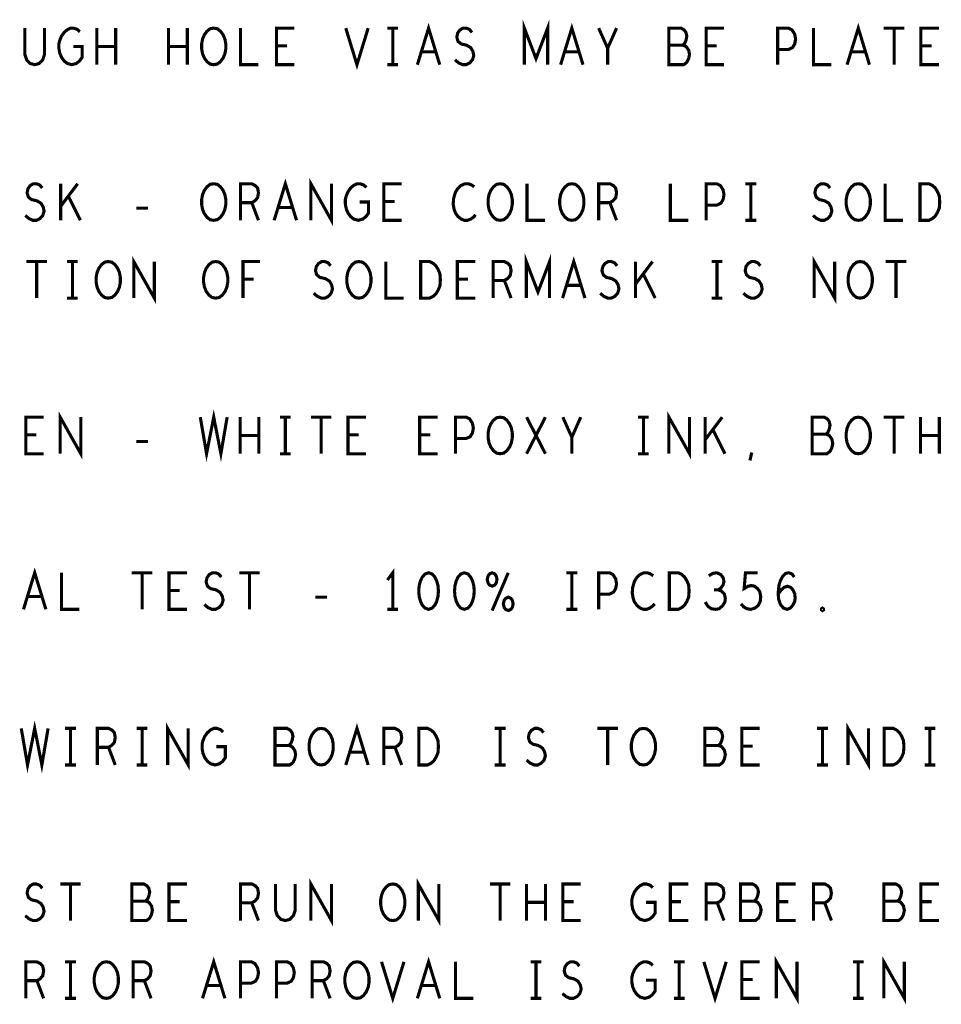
# Model space of a CAD drawing. Extents: x -16.7 to 17.3, y -13.5 to 8.5.
# Tile 8 of 37: x -14.4 to -12, y 0.2 to 2.8. Entities that reach past the tile are written whole.
import ezdxf

# ---------------------------------------------------------------- set-up
doc = ezdxf.new("R2010")
doc.units = 0
doc.layers.add('FAB_ART', color=2, linetype='CONTINUOUS')

msp = doc.modelspace()

# ---------------------------------------------------------------- linework, layer by layer
at = {"layer": 'FAB_ART', "const_width": 0.008}
for points in [[(-13.35325, 2.653), (-13.3245, 2.747), (-13.29575, 2.653)], [(-13.0784, 2.653), (-13.0784, 2.747), (-13.0485, 2.66867), (-13.0186, 2.747), (-13.0186, 2.653)], [(-12.98525, 2.653), (-12.9565, 2.747), (-12.92775, 2.653)], [(-12.24925, 2.653), (-12.2205, 2.747), (-12.19175, 2.653)], [(-14.3618, 2.747), (-14.3618, 2.67963), (-14.3572, 2.66553), (-14.348, 2.65613), (-14.3365, 2.653), (-14.325, 2.65613), (-14.3158, 2.66553), (-14.3112, 2.67963), (-14.3112, 2.747)], [(-14.2376, 2.7), (-14.2146, 2.7), (-14.2146, 2.6718), (-14.2215, 2.6624), (-14.22955, 2.65613), (-14.24105, 2.653), (-14.25255, 2.65613), (-14.2606, 2.6624), (-14.2675, 2.6718), (-14.2721, 2.68277), (-14.2744, 2.6953), (-14.2744, 2.70627), (-14.2721, 2.71566), (-14.2675, 2.72663), (-14.2606, 2.73603), (-14.2537, 2.7423), (-14.2445, 2.747), (-14.23645, 2.747), (-14.22725, 2.74387), (-14.22035, 2.7376)], [(-14.17665, 2.653), (-14.17665, 2.747)], [(-14.12835, 2.747), (-14.12835, 2.653)], [(-13.99265, 2.653), (-13.99265, 2.747)], [(-13.94435, 2.747), (-13.94435, 2.653)], [(-13.8765, 2.653), (-13.8857, 2.65457), (-13.89375, 2.66083), (-13.90065, 2.67023), (-13.90525, 2.6812), (-13.90755, 2.69373), (-13.90755, 2.70627), (-13.90525, 2.7188), (-13.90065, 2.72977), (-13.89375, 2.73917), (-13.8857, 2.74543), (-13.8765, 2.747), (-13.8673, 2.74543), (-13.85925, 2.73917), (-13.85235, 2.72977), (-13.84775, 2.7188), (-13.84545, 2.70627), (-13.84545, 2.69373), (-13.84775, 2.6812), (-13.85235, 2.67023), (-13.85925, 2.66083), (-13.8673, 2.65457), (-13.8765, 2.653)], [(-13.8075, 2.747), (-13.8075, 2.653), (-13.7615, 2.653)], [(-13.6695, 2.653), (-13.7155, 2.653), (-13.7155, 2.747), (-13.6695, 2.747)], [(-13.53725, 2.747), (-13.5085, 2.653), (-13.47975, 2.747)], [(-13.4303, 2.747), (-13.4027, 2.747)], [(-13.4165, 2.747), (-13.4165, 2.653)], [(-13.25665, 2.66553), (-13.24745, 2.6577), (-13.2371, 2.653), (-13.2279, 2.653), (-13.2187, 2.6577), (-13.2118, 2.66553), (-13.20835, 2.6765), (-13.21065, 2.68747), (-13.2164, 2.69687), (-13.22675, 2.70313), (-13.24055, 2.70627), (-13.2486, 2.71253), (-13.25205, 2.7235), (-13.24975, 2.73447), (-13.244, 2.7423), (-13.23595, 2.747), (-13.2279, 2.747), (-13.21985, 2.74387), (-13.21295, 2.73603)], [(-12.8645, 2.653), (-12.8645, 2.6953), (-12.8875, 2.747)], [(-12.8415, 2.747), (-12.8645, 2.6953)], [(-12.6713, 2.70313), (-12.6667, 2.70783), (-12.66325, 2.71566), (-12.66095, 2.72663), (-12.66325, 2.73603), (-12.66785, 2.7423), (-12.6759, 2.747), (-12.70695, 2.747), (-12.70695, 2.653), (-12.669, 2.653), (-12.66095, 2.65927), (-12.65635, 2.66867), (-12.65405, 2.67963), (-12.65635, 2.6906), (-12.66325, 2.7), (-12.6713, 2.70313), (-12.70695, 2.70313)], [(-12.5655, 2.653), (-12.6115, 2.653), (-12.6115, 2.747), (-12.5655, 2.747)], [(-12.4275, 2.653), (-12.4275, 2.747), (-12.3999, 2.747), (-12.3907, 2.7423), (-12.3838, 2.73133), (-12.3815, 2.7188), (-12.3838, 2.70627), (-12.38955, 2.69687), (-12.3999, 2.69216), (-12.4275, 2.69216)], [(-12.3355, 2.747), (-12.3355, 2.653), (-12.2895, 2.653)], [(-12.15495, 2.747), (-12.10205, 2.747)], [(-12.1285, 2.747), (-12.1285, 2.653)], [(-12.0135, 2.653), (-12.0595, 2.653), (-12.0595, 2.747), (-12.0135, 2.747)], [(-14.12835, 2.7), (-14.17665, 2.7)], [(-13.94435, 2.7), (-13.99265, 2.7)], [(-13.6879, 2.70157), (-13.7155, 2.70157)], [(-13.3061, 2.6859), (-13.3429, 2.6859)], [(-12.9381, 2.6859), (-12.9749, 2.6859)], [(-12.5839, 2.70157), (-12.6115, 2.70157)], [(-12.2021, 2.6859), (-12.2389, 2.6859)], [(-12.0319, 2.70157), (-12.0595, 2.70157)], [(-13.4303, 2.653), (-13.4027, 2.653)], [(-13.72125, 2.253), (-13.6925, 2.347), (-13.66375, 2.253)], [(-13.62695, 2.253), (-13.62695, 2.347), (-13.57405, 2.253), (-13.57405, 2.347)], [(-14.36065, 2.26553), (-14.35145, 2.2577), (-14.3411, 2.253), (-14.3319, 2.253), (-14.3227, 2.2577), (-14.3158, 2.26553), (-14.31235, 2.2765), (-14.31465, 2.28747), (-14.3204, 2.29687), (-14.33075, 2.30313), (-14.34455, 2.30627), (-14.3526, 2.31253), (-14.35605, 2.3235), (-14.35375, 2.33447), (-14.348, 2.3423), (-14.33995, 2.347), (-14.3319, 2.347), (-14.32385, 2.34387), (-14.31695, 2.33603)], [(-14.2698, 2.253), (-14.2698, 2.347)], [(-14.2261, 2.347), (-14.2698, 2.28903)], [(-13.8765, 2.253), (-13.8857, 2.25457), (-13.89375, 2.26083), (-13.90065, 2.27023), (-13.90525, 2.2812), (-13.90755, 2.29373), (-13.90755, 2.30627), (-13.90525, 2.3188), (-13.90065, 2.32977), (-13.89375, 2.33917), (-13.8857, 2.34543), (-13.8765, 2.347), (-13.8673, 2.34543), (-13.85925, 2.33917), (-13.85235, 2.32977), (-13.84775, 2.3188), (-13.84545, 2.30627), (-13.84545, 2.29373), (-13.84775, 2.2812), (-13.85235, 2.27023), (-13.85925, 2.26083), (-13.8673, 2.25457), (-13.8765, 2.253)], [(-13.8075, 2.253), (-13.8075, 2.347), (-13.77875, 2.347), (-13.76955, 2.3423), (-13.7638, 2.33603), (-13.7615, 2.3235), (-13.7638, 2.31097), (-13.7707, 2.30313), (-13.77875, 2.29843), (-13.8075, 2.29843)], [(-13.5016, 2.3), (-13.4786, 2.3), (-13.4786, 2.2718), (-13.4855, 2.2624), (-13.49355, 2.25613), (-13.50505, 2.253), (-13.51655, 2.25613), (-13.5246, 2.2624), (-13.5315, 2.2718), (-13.5361, 2.28277), (-13.5384, 2.2953), (-13.5384, 2.30627), (-13.5361, 2.31566), (-13.5315, 2.32663), (-13.5246, 2.33603), (-13.5177, 2.3423), (-13.5085, 2.347), (-13.50045, 2.347), (-13.49125, 2.34387), (-13.48435, 2.3376)], [(-13.3935, 2.253), (-13.4395, 2.253), (-13.4395, 2.347), (-13.3935, 2.347)], [(-13.2072, 2.33917), (-13.2141, 2.34387), (-13.22215, 2.347), (-13.23135, 2.347), (-13.2417, 2.3423), (-13.24975, 2.33447), (-13.2555, 2.32507), (-13.2601, 2.3094), (-13.26125, 2.2953), (-13.25895, 2.2812), (-13.2555, 2.2718), (-13.2486, 2.2624), (-13.24055, 2.25613), (-13.2325, 2.253), (-13.22445, 2.253), (-13.2164, 2.25613), (-13.2095, 2.26083), (-13.20375, 2.2671)], [(-13.1405, 2.253), (-13.1497, 2.25457), (-13.15775, 2.26083), (-13.16465, 2.27023), (-13.16925, 2.2812), (-13.17155, 2.29373), (-13.17155, 2.30627), (-13.16925, 2.3188), (-13.16465, 2.32977), (-13.15775, 2.33917), (-13.1497, 2.34543), (-13.1405, 2.347), (-13.1313, 2.34543), (-13.12325, 2.33917), (-13.11635, 2.32977), (-13.11175, 2.3188), (-13.10945, 2.30627), (-13.10945, 2.29373), (-13.11175, 2.2812), (-13.11635, 2.27023), (-13.12325, 2.26083), (-13.1313, 2.25457), (-13.1405, 2.253)], [(-13.0715, 2.347), (-13.0715, 2.253), (-13.0255, 2.253)], [(-12.9565, 2.253), (-12.9657, 2.25457), (-12.97375, 2.26083), (-12.98065, 2.27023), (-12.98525, 2.2812), (-12.98755, 2.29373), (-12.98755, 2.30627), (-12.98525, 2.3188), (-12.98065, 2.32977), (-12.97375, 2.33917), (-12.9657, 2.34543), (-12.9565, 2.347), (-12.9473, 2.34543), (-12.93925, 2.33917), (-12.93235, 2.32977), (-12.92775, 2.3188), (-12.92545, 2.30627), (-12.92545, 2.29373), (-12.92775, 2.2812), (-12.93235, 2.27023), (-12.93925, 2.26083), (-12.9473, 2.25457), (-12.9565, 2.253)], [(-12.8875, 2.253), (-12.8875, 2.347), (-12.85875, 2.347), (-12.84955, 2.3423), (-12.8438, 2.33603), (-12.8415, 2.3235), (-12.8438, 2.31097), (-12.8507, 2.30313), (-12.85875, 2.29843), (-12.8875, 2.29843)], [(-12.7035, 2.347), (-12.7035, 2.253), (-12.6575, 2.253)], [(-12.6115, 2.253), (-12.6115, 2.347), (-12.5839, 2.347), (-12.5747, 2.3423), (-12.5678, 2.33133), (-12.5655, 2.3188), (-12.5678, 2.30627), (-12.57355, 2.29687), (-12.5839, 2.29216), (-12.6115, 2.29216)], [(-12.5103, 2.347), (-12.4827, 2.347)], [(-12.4965, 2.347), (-12.4965, 2.253)], [(-12.33665, 2.26553), (-12.32745, 2.2577), (-12.3171, 2.253), (-12.3079, 2.253), (-12.2987, 2.2577), (-12.2918, 2.26553), (-12.28835, 2.2765), (-12.29065, 2.28747), (-12.2964, 2.29687), (-12.30675, 2.30313), (-12.32055, 2.30627), (-12.3286, 2.31253), (-12.33205, 2.3235), (-12.32975, 2.33447), (-12.324, 2.3423), (-12.31595, 2.347), (-12.3079, 2.347), (-12.29985, 2.34387), (-12.29295, 2.33603)], [(-12.2205, 2.253), (-12.2297, 2.25457), (-12.23775, 2.26083), (-12.24465, 2.27023), (-12.24925, 2.2812), (-12.25155, 2.29373), (-12.25155, 2.30627), (-12.24925, 2.3188), (-12.24465, 2.32977), (-12.23775, 2.33917), (-12.2297, 2.34543), (-12.2205, 2.347), (-12.2113, 2.34543), (-12.20325, 2.33917), (-12.19635, 2.32977), (-12.19175, 2.3188), (-12.18945, 2.30627), (-12.18945, 2.29373), (-12.19175, 2.2812), (-12.19635, 2.27023), (-12.20325, 2.26083), (-12.2113, 2.25457), (-12.2205, 2.253)], [(-12.1515, 2.347), (-12.1515, 2.253), (-12.1055, 2.253)], [(-12.0618, 2.253), (-12.0618, 2.347), (-12.0388, 2.347), (-12.0296, 2.3423), (-12.0227, 2.33603), (-12.01695, 2.32663), (-12.01235, 2.31566), (-12.0112, 2.3), (-12.01235, 2.28433), (-12.01695, 2.27337), (-12.0227, 2.26396), (-12.0296, 2.2577), (-12.0388, 2.253), (-12.0618, 2.253)], [(-14.2192, 2.253), (-14.25025, 2.31566)], [(-13.4119, 2.30157), (-13.4395, 2.30157)], [(-14.07545, 2.28433), (-14.04555, 2.28433)], [(-13.77875, 2.29843), (-13.7615, 2.253)], [(-13.6741, 2.2859), (-13.7109, 2.2859)], [(-12.85875, 2.29843), (-12.8415, 2.253)], [(-12.5103, 2.253), (-12.4827, 2.253)], [(-14.08195, 2.053), (-14.08195, 2.147), (-14.02905, 2.053), (-14.02905, 2.147)], [(-13.0734, 2.053), (-13.0734, 2.147), (-13.0435, 2.06867), (-13.0136, 2.147), (-13.0136, 2.053)], [(-12.98025, 2.053), (-12.9515, 2.147), (-12.92275, 2.053)], [(-12.33395, 2.053), (-12.33395, 2.147), (-12.28105, 2.053), (-12.28105, 2.147)], [(-14.35795, 2.147), (-14.30505, 2.147)], [(-14.3315, 2.147), (-14.3315, 2.053)], [(-14.2533, 2.147), (-14.2257, 2.147)], [(-14.2395, 2.147), (-14.2395, 2.053)], [(-14.1475, 2.053), (-14.1567, 2.05457), (-14.16475, 2.06083), (-14.17165, 2.07023), (-14.17625, 2.0812), (-14.17855, 2.09373), (-14.17855, 2.10627), (-14.17625, 2.1188), (-14.17165, 2.12977), (-14.16475, 2.13917), (-14.1567, 2.14543), (-14.1475, 2.147), (-14.1383, 2.14543), (-14.13025, 2.13917), (-14.12335, 2.12977), (-14.11875, 2.1188), (-14.11645, 2.10627), (-14.11645, 2.09373), (-14.11875, 2.0812), (-14.12335, 2.07023), (-14.13025, 2.06083), (-14.1383, 2.05457), (-14.1475, 2.053)], [(-13.8715, 2.053), (-13.8807, 2.05457), (-13.88875, 2.06083), (-13.89565, 2.07023), (-13.90025, 2.0812), (-13.90255, 2.09373), (-13.90255, 2.10627), (-13.90025, 2.1188), (-13.89565, 2.12977), (-13.88875, 2.13917), (-13.8807, 2.14543), (-13.8715, 2.147), (-13.8623, 2.14543), (-13.85425, 2.13917), (-13.84735, 2.12977), (-13.84275, 2.1188), (-13.84045, 2.10627), (-13.84045, 2.09373), (-13.84275, 2.0812), (-13.84735, 2.07023), (-13.85425, 2.06083), (-13.8623, 2.05457), (-13.8715, 2.053)], [(-13.80135, 2.053), (-13.80135, 2.147), (-13.75765, 2.147)], [(-13.61965, 2.06553), (-13.61045, 2.0577), (-13.6001, 2.053), (-13.5909, 2.053), (-13.5817, 2.0577), (-13.5748, 2.06553), (-13.57135, 2.0765), (-13.57365, 2.08747), (-13.5794, 2.09687), (-13.58975, 2.10313), (-13.60355, 2.10627), (-13.6116, 2.11253), (-13.61505, 2.1235), (-13.61275, 2.13447), (-13.607, 2.1423), (-13.59895, 2.147), (-13.5909, 2.147), (-13.58285, 2.14387), (-13.57595, 2.13603)], [(-13.5035, 2.053), (-13.5127, 2.05457), (-13.52075, 2.06083), (-13.52765, 2.07023), (-13.53225, 2.0812), (-13.53455, 2.09373), (-13.53455, 2.10627), (-13.53225, 2.1188), (-13.52765, 2.12977), (-13.52075, 2.13917), (-13.5127, 2.14543), (-13.5035, 2.147), (-13.4943, 2.14543), (-13.48625, 2.13917), (-13.47935, 2.12977), (-13.47475, 2.1188), (-13.47245, 2.10627), (-13.47245, 2.09373), (-13.47475, 2.0812), (-13.47935, 2.07023), (-13.48625, 2.06083), (-13.4943, 2.05457), (-13.5035, 2.053)], [(-13.4345, 2.147), (-13.4345, 2.053), (-13.3885, 2.053)], [(-13.3448, 2.053), (-13.3448, 2.147), (-13.3218, 2.147), (-13.3126, 2.1423), (-13.3057, 2.13603), (-13.29995, 2.12663), (-13.29535, 2.11566), (-13.2942, 2.1), (-13.29535, 2.08433), (-13.29995, 2.07337), (-13.3057, 2.06396), (-13.3126, 2.0577), (-13.3218, 2.053), (-13.3448, 2.053)], [(-13.2045, 2.053), (-13.2505, 2.053), (-13.2505, 2.147), (-13.2045, 2.147)], [(-13.1585, 2.053), (-13.1585, 2.147), (-13.12975, 2.147), (-13.12055, 2.1423), (-13.1148, 2.13603), (-13.1125, 2.1235), (-13.1148, 2.11097), (-13.1217, 2.10313), (-13.12975, 2.09843), (-13.1585, 2.09843)], [(-12.88365, 2.06553), (-12.87445, 2.0577), (-12.8641, 2.053), (-12.8549, 2.053), (-12.8457, 2.0577), (-12.8388, 2.06553), (-12.83535, 2.0765), (-12.83765, 2.08747), (-12.8434, 2.09687), (-12.85375, 2.10313), (-12.86755, 2.10627), (-12.8756, 2.11253), (-12.87905, 2.1235), (-12.87675, 2.13447), (-12.871, 2.1423), (-12.86295, 2.147), (-12.8549, 2.147), (-12.84685, 2.14387), (-12.83995, 2.13603)], [(-12.7928, 2.053), (-12.7928, 2.147)], [(-12.7491, 2.147), (-12.7928, 2.08903)], [(-12.5973, 2.147), (-12.5697, 2.147)], [(-12.5835, 2.147), (-12.5835, 2.053)], [(-12.51565, 2.06553), (-12.50645, 2.0577), (-12.4961, 2.053), (-12.4869, 2.053), (-12.4777, 2.0577), (-12.4708, 2.06553), (-12.46735, 2.0765), (-12.46965, 2.08747), (-12.4754, 2.09687), (-12.48575, 2.10313), (-12.49955, 2.10627), (-12.5076, 2.11253), (-12.51105, 2.1235), (-12.50875, 2.13447), (-12.503, 2.1423), (-12.49495, 2.147), (-12.4869, 2.147), (-12.47885, 2.14387), (-12.47195, 2.13603)], [(-12.2155, 2.053), (-12.2247, 2.05457), (-12.23275, 2.06083), (-12.23965, 2.07023), (-12.24425, 2.0812), (-12.24655, 2.09373), (-12.24655, 2.10627), (-12.24425, 2.1188), (-12.23965, 2.12977), (-12.23275, 2.13917), (-12.2247, 2.14543), (-12.2155, 2.147), (-12.2063, 2.14543), (-12.19825, 2.13917), (-12.19135, 2.12977), (-12.18675, 2.1188), (-12.18445, 2.10627), (-12.18445, 2.09373), (-12.18675, 2.0812), (-12.19135, 2.07023), (-12.19825, 2.06083), (-12.2063, 2.05457), (-12.2155, 2.053)], [(-12.14995, 2.147), (-12.09705, 2.147)], [(-12.1235, 2.147), (-12.1235, 2.053)], [(-13.77375, 2.10157), (-13.80135, 2.10157)], [(-13.2229, 2.10157), (-13.2505, 2.10157)], [(-13.12975, 2.09843), (-13.1125, 2.053)], [(-12.7422, 2.053), (-12.77325, 2.11566)], [(-12.9331, 2.0859), (-12.9699, 2.0859)], [(-14.2533, 2.053), (-14.2257, 2.053)], [(-12.5973, 2.053), (-12.5697, 2.053)], [(-14.3135, 1.653), (-14.3595, 1.653), (-14.3595, 1.747), (-14.3135, 1.747)], [(-14.27095, 1.653), (-14.27095, 1.747), (-14.21805, 1.653), (-14.21805, 1.747)], [(-13.911, 1.747), (-13.8949, 1.653), (-13.8765, 1.747), (-13.8581, 1.653), (-13.842, 1.747)], [(-13.80865, 1.653), (-13.80865, 1.747)], [(-13.76035, 1.747), (-13.76035, 1.653)], [(-13.7063, 1.747), (-13.6787, 1.747)], [(-13.6925, 1.747), (-13.6925, 1.653)], [(-13.62695, 1.747), (-13.57405, 1.747)], [(-13.6005, 1.747), (-13.6005, 1.653)], [(-13.4855, 1.653), (-13.5315, 1.653), (-13.5315, 1.747), (-13.4855, 1.747)], [(-13.3015, 1.653), (-13.3475, 1.653), (-13.3475, 1.747), (-13.3015, 1.747)], [(-13.2555, 1.653), (-13.2555, 1.747), (-13.2279, 1.747), (-13.2187, 1.7423), (-13.2118, 1.73133), (-13.2095, 1.7188), (-13.2118, 1.70627), (-13.21755, 1.69687), (-13.2279, 1.69216), (-13.2555, 1.69216)], [(-13.1405, 1.653), (-13.1497, 1.65457), (-13.15775, 1.66083), (-13.16465, 1.67023), (-13.16925, 1.6812), (-13.17155, 1.69373), (-13.17155, 1.70627), (-13.16925, 1.7188), (-13.16465, 1.72977), (-13.15775, 1.73917), (-13.1497, 1.74543), (-13.1405, 1.747), (-13.1313, 1.74543), (-13.12325, 1.73917), (-13.11635, 1.72977), (-13.11175, 1.7188), (-13.10945, 1.70627), (-13.10945, 1.69373), (-13.11175, 1.6812), (-13.11635, 1.67023), (-13.12325, 1.66083), (-13.1313, 1.65457), (-13.1405, 1.653)], [(-13.07265, 1.653), (-13.02435, 1.747)], [(-13.07265, 1.747), (-13.02435, 1.653)], [(-12.9565, 1.653), (-12.9565, 1.6953), (-12.9795, 1.747)], [(-12.9335, 1.747), (-12.9565, 1.6953)], [(-12.7863, 1.747), (-12.7587, 1.747)], [(-12.7725, 1.747), (-12.7725, 1.653)], [(-12.70695, 1.653), (-12.70695, 1.747), (-12.65405, 1.653), (-12.65405, 1.747)], [(-12.6138, 1.653), (-12.6138, 1.747)], [(-12.5701, 1.747), (-12.6138, 1.68903)], [(-12.3033, 1.70313), (-12.2987, 1.70783), (-12.29525, 1.71566), (-12.29295, 1.72663), (-12.29525, 1.73603), (-12.29985, 1.7423), (-12.3079, 1.747), (-12.33895, 1.747), (-12.33895, 1.653), (-12.301, 1.653), (-12.29295, 1.65927), (-12.28835, 1.66867), (-12.28605, 1.67963), (-12.28835, 1.6906), (-12.29525, 1.7), (-12.3033, 1.70313), (-12.33895, 1.70313)], [(-12.2205, 1.653), (-12.2297, 1.65457), (-12.23775, 1.66083), (-12.24465, 1.67023), (-12.24925, 1.6812), (-12.25155, 1.69373), (-12.25155, 1.70627), (-12.24925, 1.7188), (-12.24465, 1.72977), (-12.23775, 1.73917), (-12.2297, 1.74543), (-12.2205, 1.747), (-12.2113, 1.74543), (-12.20325, 1.73917), (-12.19635, 1.72977), (-12.19175, 1.7188), (-12.18945, 1.70627), (-12.18945, 1.69373), (-12.19175, 1.6812), (-12.19635, 1.67023), (-12.20325, 1.66083), (-12.2113, 1.65457), (-12.2205, 1.653)], [(-12.15495, 1.747), (-12.10205, 1.747)], [(-12.1285, 1.747), (-12.1285, 1.653)], [(-12.06065, 1.653), (-12.06065, 1.747)], [(-12.01235, 1.747), (-12.01235, 1.653)], [(-14.3319, 1.70157), (-14.3595, 1.70157)], [(-13.76035, 1.7), (-13.80865, 1.7)], [(-13.5039, 1.70157), (-13.5315, 1.70157)], [(-13.3199, 1.70157), (-13.3475, 1.70157)], [(-12.5632, 1.653), (-12.59425, 1.71566)], [(-12.01235, 1.7), (-12.06065, 1.7)], [(-14.07545, 1.68433), (-14.04555, 1.68433)], [(-13.7063, 1.653), (-13.6787, 1.653)], [(-12.7863, 1.653), (-12.7587, 1.653)], [(-12.4988, 1.63577), (-12.4942, 1.65613)], [(-14.36525, 1.253), (-14.3365, 1.347), (-14.30775, 1.253)], [(-14.2675, 1.347), (-14.2675, 1.253), (-14.2215, 1.253)], [(-14.08695, 1.347), (-14.03405, 1.347)], [(-14.0605, 1.347), (-14.0605, 1.253)], [(-13.9455, 1.253), (-13.9915, 1.253), (-13.9915, 1.347), (-13.9455, 1.347)], [(-13.90065, 1.26553), (-13.89145, 1.2577), (-13.8811, 1.253), (-13.8719, 1.253), (-13.8627, 1.2577), (-13.8558, 1.26553), (-13.85235, 1.2765), (-13.85465, 1.28747), (-13.8604, 1.29687), (-13.87075, 1.30313), (-13.88455, 1.30627), (-13.8926, 1.31253), (-13.89605, 1.3235), (-13.89375, 1.33447), (-13.888, 1.3423), (-13.87995, 1.347), (-13.8719, 1.347), (-13.86385, 1.34387), (-13.85695, 1.33603)], [(-13.81095, 1.347), (-13.75805, 1.347)], [(-13.7845, 1.347), (-13.7845, 1.253)], [(-13.4165, 1.253), (-13.4165, 1.347), (-13.4303, 1.3282)], [(-13.3245, 1.347), (-13.3337, 1.34387), (-13.3406, 1.33603), (-13.3452, 1.32663), (-13.34865, 1.3141), (-13.3498, 1.3), (-13.34865, 1.2859), (-13.3452, 1.27337), (-13.3406, 1.26396), (-13.3337, 1.25613), (-13.3245, 1.253), (-13.3153, 1.25613), (-13.3084, 1.26396), (-13.3038, 1.27337), (-13.30035, 1.2859), (-13.2992, 1.3), (-13.30035, 1.3141), (-13.3038, 1.32663), (-13.3084, 1.33603), (-13.3153, 1.34387), (-13.3245, 1.347)], [(-13.2325, 1.347), (-13.2417, 1.34387), (-13.2486, 1.33603), (-13.2532, 1.32663), (-13.25665, 1.3141), (-13.2578, 1.3), (-13.25665, 1.2859), (-13.2532, 1.27337), (-13.2486, 1.26396), (-13.2417, 1.25613), (-13.2325, 1.253), (-13.2233, 1.25613), (-13.2164, 1.26396), (-13.2118, 1.27337), (-13.20835, 1.2859), (-13.2072, 1.3), (-13.20835, 1.3141), (-13.2118, 1.32663), (-13.2164, 1.33603), (-13.2233, 1.34387), (-13.2325, 1.347)], [(-13.1612, 1.347), (-13.1681, 1.34387), (-13.17155, 1.33917), (-13.17385, 1.32977), (-13.17155, 1.32037), (-13.1681, 1.31566), (-13.1612, 1.31253), (-13.1543, 1.31566), (-13.15085, 1.32037), (-13.14855, 1.32977), (-13.15085, 1.33917), (-13.1543, 1.34387), (-13.1612, 1.347)], [(-13.1612, 1.24987), (-13.1198, 1.347)], [(-12.9703, 1.347), (-12.9427, 1.347)], [(-12.9565, 1.347), (-12.9565, 1.253)], [(-12.8875, 1.253), (-12.8875, 1.347), (-12.8599, 1.347), (-12.8507, 1.3423), (-12.8438, 1.33133), (-12.8415, 1.3188), (-12.8438, 1.30627), (-12.84955, 1.29687), (-12.8599, 1.29216), (-12.8875, 1.29216)], [(-12.7472, 1.33917), (-12.7541, 1.34387), (-12.76215, 1.347), (-12.77135, 1.347), (-12.7817, 1.3423), (-12.78975, 1.33447), (-12.7955, 1.32507), (-12.8001, 1.3094), (-12.80125, 1.2953), (-12.79895, 1.2812), (-12.7955, 1.2718), (-12.7886, 1.2624), (-12.78055, 1.25613), (-12.7725, 1.253), (-12.76445, 1.253), (-12.7564, 1.25613), (-12.7495, 1.26083), (-12.74375, 1.2671)], [(-12.7058, 1.253), (-12.7058, 1.347), (-12.6828, 1.347), (-12.6736, 1.3423), (-12.6667, 1.33603), (-12.66095, 1.32663), (-12.65635, 1.31566), (-12.6552, 1.3), (-12.65635, 1.28433), (-12.66095, 1.27337), (-12.6667, 1.26396), (-12.6736, 1.2577), (-12.6828, 1.253), (-12.7058, 1.253)], [(-12.58045, 1.30313), (-12.57355, 1.30783), (-12.5678, 1.31566), (-12.5655, 1.32507), (-12.5678, 1.33447), (-12.57355, 1.3423), (-12.5839, 1.347), (-12.59425, 1.34543), (-12.6046, 1.33917)], [(-12.5218, 1.2671), (-12.5149, 1.25927), (-12.50685, 1.25457), (-12.4965, 1.253), (-12.48615, 1.25613), (-12.4781, 1.2624), (-12.47235, 1.27337), (-12.4712, 1.2859), (-12.4735, 1.29843), (-12.47925, 1.30627), (-12.4873, 1.31253), (-12.49535, 1.3141), (-12.5034, 1.31253), (-12.51375, 1.30627), (-12.5103, 1.347), (-12.47925, 1.347)], [(-12.42635, 1.29216), (-12.4183, 1.30313), (-12.4114, 1.3094), (-12.4022, 1.31253), (-12.39415, 1.3094), (-12.3884, 1.30313), (-12.3838, 1.29373), (-12.38265, 1.28277), (-12.3838, 1.27337), (-12.3884, 1.26396), (-12.3953, 1.25613), (-12.40335, 1.253), (-12.41255, 1.25613), (-12.4206, 1.26553), (-12.4252, 1.27963), (-12.42635, 1.2953), (-12.42405, 1.31566), (-12.4206, 1.32663), (-12.41485, 1.3376), (-12.4068, 1.34543), (-12.39875, 1.347), (-12.3907, 1.34387), (-12.38495, 1.33603)], [(-13.9639, 1.30157), (-13.9915, 1.30157)], [(-12.6138, 1.2718), (-12.6069, 1.26083), (-12.5977, 1.25457), (-12.58735, 1.253), (-12.57815, 1.25457), (-12.56895, 1.2624), (-12.5632, 1.2718), (-12.56205, 1.2812), (-12.56435, 1.29216), (-12.5724, 1.3), (-12.58045, 1.30313), (-12.5908, 1.30313)], [(-14.3181, 1.2859), (-14.3549, 1.2859)], [(-13.61545, 1.28433), (-13.58555, 1.28433)], [(-13.1198, 1.28433), (-13.1267, 1.2812), (-13.13015, 1.2765), (-13.13245, 1.2671), (-13.13015, 1.2577), (-13.1267, 1.253), (-13.1198, 1.24987), (-13.1129, 1.253), (-13.10945, 1.2577), (-13.10715, 1.2671), (-13.10945, 1.2765), (-13.1129, 1.2812), (-13.1198, 1.28433)], [(-13.4303, 1.253), (-13.4027, 1.253)], [(-12.9703, 1.253), (-12.9427, 1.253)], [(-12.3125, 1.24987), (-12.3148, 1.25143), (-12.3148, 1.25457), (-12.3125, 1.25613), (-12.3102, 1.25457), (-12.3102, 1.25143), (-12.3125, 1.24987)], [(-14.371, 0.947), (-14.3549, 0.853), (-14.3365, 0.947), (-14.3181, 0.853), (-14.302, 0.947)], [(-13.99495, 0.853), (-13.99495, 0.947), (-13.94205, 0.853), (-13.94205, 0.947)], [(-12.24695, 0.853), (-12.24695, 0.947), (-12.19405, 0.853), (-12.19405, 0.947)], [(-14.2583, 0.947), (-14.2307, 0.947)], [(-14.2445, 0.947), (-14.2445, 0.853)], [(-14.1755, 0.853), (-14.1755, 0.947), (-14.14675, 0.947), (-14.13755, 0.9423), (-14.1318, 0.93603), (-14.1295, 0.9235), (-14.1318, 0.91097), (-14.1387, 0.90313), (-14.14675, 0.89843), (-14.1755, 0.89843)], [(-14.0743, 0.947), (-14.0467, 0.947)], [(-14.0605, 0.947), (-14.0605, 0.853)], [(-13.8696, 0.9), (-13.8466, 0.9), (-13.8466, 0.8718), (-13.8535, 0.8624), (-13.86155, 0.85613), (-13.87305, 0.853), (-13.88455, 0.85613), (-13.8926, 0.8624), (-13.8995, 0.8718), (-13.9041, 0.88277), (-13.9064, 0.8953), (-13.9064, 0.90627), (-13.9041, 0.91566), (-13.8995, 0.92663), (-13.8926, 0.93603), (-13.8857, 0.9423), (-13.8765, 0.947), (-13.86845, 0.947), (-13.85925, 0.94387), (-13.85235, 0.9376)], [(-13.6833, 0.90313), (-13.6787, 0.90783), (-13.67525, 0.91566), (-13.67295, 0.92663), (-13.67525, 0.93603), (-13.67985, 0.9423), (-13.6879, 0.947), (-13.71895, 0.947), (-13.71895, 0.853), (-13.681, 0.853), (-13.67295, 0.85927), (-13.66835, 0.86867), (-13.66605, 0.87963), (-13.66835, 0.8906), (-13.67525, 0.9), (-13.6833, 0.90313), (-13.71895, 0.90313)], [(-13.6005, 0.853), (-13.6097, 0.85457), (-13.61775, 0.86083), (-13.62465, 0.87023), (-13.62925, 0.8812), (-13.63155, 0.89373), (-13.63155, 0.90627), (-13.62925, 0.9188), (-13.62465, 0.92977), (-13.61775, 0.93917), (-13.6097, 0.94543), (-13.6005, 0.947), (-13.5913, 0.94543), (-13.58325, 0.93917), (-13.57635, 0.92977), (-13.57175, 0.9188), (-13.56945, 0.90627), (-13.56945, 0.89373), (-13.57175, 0.8812), (-13.57635, 0.87023), (-13.58325, 0.86083), (-13.5913, 0.85457), (-13.6005, 0.853)], [(-13.53725, 0.853), (-13.5085, 0.947), (-13.47975, 0.853)], [(-13.4395, 0.853), (-13.4395, 0.947), (-13.41075, 0.947), (-13.40155, 0.9423), (-13.3958, 0.93603), (-13.3935, 0.9235), (-13.3958, 0.91097), (-13.4027, 0.90313), (-13.41075, 0.89843), (-13.4395, 0.89843)], [(-13.3498, 0.853), (-13.3498, 0.947), (-13.3268, 0.947), (-13.3176, 0.9423), (-13.3107, 0.93603), (-13.30495, 0.92663), (-13.30035, 0.91566), (-13.2992, 0.9), (-13.30035, 0.88433), (-13.30495, 0.87337), (-13.3107, 0.86396), (-13.3176, 0.8577), (-13.3268, 0.853), (-13.3498, 0.853)], [(-13.1543, 0.947), (-13.1267, 0.947)], [(-13.1405, 0.947), (-13.1405, 0.853)], [(-13.07265, 0.86553), (-13.06345, 0.8577), (-13.0531, 0.853), (-13.0439, 0.853), (-13.0347, 0.8577), (-13.0278, 0.86553), (-13.02435, 0.8765), (-13.02665, 0.88747), (-13.0324, 0.89687), (-13.04275, 0.90313), (-13.05655, 0.90627), (-13.0646, 0.91253), (-13.06805, 0.9235), (-13.06575, 0.93447), (-13.06, 0.9423), (-13.05195, 0.947), (-13.0439, 0.947), (-13.03585, 0.94387), (-13.02895, 0.93603)], [(-12.89095, 0.947), (-12.83805, 0.947)], [(-12.8645, 0.947), (-12.8645, 0.853)], [(-12.7725, 0.853), (-12.7817, 0.85457), (-12.78975, 0.86083), (-12.79665, 0.87023), (-12.80125, 0.8812), (-12.80355, 0.89373), (-12.80355, 0.90627), (-12.80125, 0.9188), (-12.79665, 0.92977), (-12.78975, 0.93917), (-12.7817, 0.94543), (-12.7725, 0.947), (-12.7633, 0.94543), (-12.75525, 0.93917), (-12.74835, 0.92977), (-12.74375, 0.9188), (-12.74145, 0.90627), (-12.74145, 0.89373), (-12.74375, 0.8812), (-12.74835, 0.87023), (-12.75525, 0.86083), (-12.7633, 0.85457), (-12.7725, 0.853)], [(-12.5793, 0.90313), (-12.5747, 0.90783), (-12.57125, 0.91566), (-12.56895, 0.92663), (-12.57125, 0.93603), (-12.57585, 0.9423), (-12.5839, 0.947), (-12.61495, 0.947), (-12.61495, 0.853), (-12.577, 0.853), (-12.56895, 0.85927), (-12.56435, 0.86867), (-12.56205, 0.87963), (-12.56435, 0.8906), (-12.57125, 0.9), (-12.5793, 0.90313), (-12.61495, 0.90313)], [(-12.4735, 0.853), (-12.5195, 0.853), (-12.5195, 0.947), (-12.4735, 0.947)], [(-12.3263, 0.947), (-12.2987, 0.947)], [(-12.3125, 0.947), (-12.3125, 0.853)], [(-12.1538, 0.853), (-12.1538, 0.947), (-12.1308, 0.947), (-12.1216, 0.9423), (-12.1147, 0.93603), (-12.10895, 0.92663), (-12.10435, 0.91566), (-12.1032, 0.9), (-12.10435, 0.88433), (-12.10895, 0.87337), (-12.1147, 0.86396), (-12.1216, 0.8577), (-12.1308, 0.853), (-12.1538, 0.853)], [(-12.0503, 0.947), (-12.0227, 0.947)], [(-12.0365, 0.947), (-12.0365, 0.853)], [(-14.14675, 0.89843), (-14.1295, 0.853)], [(-13.4901, 0.8859), (-13.5269, 0.8859)], [(-13.41075, 0.89843), (-13.3935, 0.853)], [(-12.4919, 0.90157), (-12.5195, 0.90157)], [(-14.2583, 0.853), (-14.2307, 0.853)], [(-14.0743, 0.853), (-14.0467, 0.853)], [(-13.1543, 0.853), (-13.1267, 0.853)], [(-12.3263, 0.853), (-12.2987, 0.853)], [(-12.0503, 0.853), (-12.0227, 0.853)], [(-13.62695, 0.453), (-13.62695, 0.547), (-13.57405, 0.453), (-13.57405, 0.547)], [(-13.35095, 0.453), (-13.35095, 0.547), (-13.29805, 0.453), (-13.29805, 0.547)], [(-14.36065, 0.46553), (-14.35145, 0.4577), (-14.3411, 0.453), (-14.3319, 0.453), (-14.3227, 0.4577), (-14.3158, 0.46553), (-14.31235, 0.4765), (-14.31465, 0.48747), (-14.3204, 0.49687), (-14.33075, 0.50313), (-14.34455, 0.50627), (-14.3526, 0.51253), (-14.35605, 0.5235), (-14.35375, 0.53447), (-14.348, 0.5423), (-14.33995, 0.547), (-14.3319, 0.547), (-14.32385, 0.54387), (-14.31695, 0.53603)], [(-14.27095, 0.547), (-14.21805, 0.547)], [(-14.2445, 0.547), (-14.2445, 0.453)], [(-14.0513, 0.50313), (-14.0467, 0.50783), (-14.04325, 0.51566), (-14.04095, 0.52663), (-14.04325, 0.53603), (-14.04785, 0.5423), (-14.0559, 0.547), (-14.08695, 0.547), (-14.08695, 0.453), (-14.049, 0.453), (-14.04095, 0.45927), (-14.03635, 0.46867), (-14.03405, 0.47963), (-14.03635, 0.4906), (-14.04325, 0.5), (-14.0513, 0.50313), (-14.08695, 0.50313)], [(-13.9455, 0.453), (-13.9915, 0.453), (-13.9915, 0.547), (-13.9455, 0.547)], [(-13.8075, 0.453), (-13.8075, 0.547), (-13.77875, 0.547), (-13.76955, 0.5423), (-13.7638, 0.53603), (-13.7615, 0.5235), (-13.7638, 0.51097), (-13.7707, 0.50313), (-13.77875, 0.49843), (-13.8075, 0.49843)], [(-13.7178, 0.547), (-13.7178, 0.47963), (-13.7132, 0.46553), (-13.704, 0.45613), (-13.6925, 0.453), (-13.681, 0.45613), (-13.6718, 0.46553), (-13.6672, 0.47963), (-13.6672, 0.547)], [(-13.4165, 0.453), (-13.4257, 0.45457), (-13.43375, 0.46083), (-13.44065, 0.47023), (-13.44525, 0.4812), (-13.44755, 0.49373), (-13.44755, 0.50627), (-13.44525, 0.5188), (-13.44065, 0.52977), (-13.43375, 0.53917), (-13.4257, 0.54543), (-13.4165, 0.547), (-13.4073, 0.54543), (-13.39925, 0.53917), (-13.39235, 0.52977), (-13.38775, 0.5188), (-13.38545, 0.50627), (-13.38545, 0.49373), (-13.38775, 0.4812), (-13.39235, 0.47023), (-13.39925, 0.46083), (-13.4073, 0.45457), (-13.4165, 0.453)], [(-13.16695, 0.547), (-13.11405, 0.547)], [(-13.1405, 0.547), (-13.1405, 0.453)], [(-13.07265, 0.453), (-13.07265, 0.547)], [(-13.02435, 0.547), (-13.02435, 0.453)], [(-12.9335, 0.453), (-12.9795, 0.453), (-12.9795, 0.547), (-12.9335, 0.547)], [(-12.7656, 0.5), (-12.7426, 0.5), (-12.7426, 0.4718), (-12.7495, 0.4624), (-12.75755, 0.45613), (-12.76905, 0.453), (-12.78055, 0.45613), (-12.7886, 0.4624), (-12.7955, 0.4718), (-12.8001, 0.48277), (-12.8024, 0.4953), (-12.8024, 0.50627), (-12.8001, 0.51566), (-12.7955, 0.52663), (-12.7886, 0.53603), (-12.7817, 0.5423), (-12.7725, 0.547), (-12.76445, 0.547), (-12.75525, 0.54387), (-12.74835, 0.5376)], [(-12.6575, 0.453), (-12.7035, 0.453), (-12.7035, 0.547), (-12.6575, 0.547)], [(-12.6115, 0.453), (-12.6115, 0.547), (-12.58275, 0.547), (-12.57355, 0.5423), (-12.5678, 0.53603), (-12.5655, 0.5235), (-12.5678, 0.51097), (-12.5747, 0.50313), (-12.58275, 0.49843), (-12.6115, 0.49843)], [(-12.4873, 0.50313), (-12.4827, 0.50783), (-12.47925, 0.51566), (-12.47695, 0.52663), (-12.47925, 0.53603), (-12.48385, 0.5423), (-12.4919, 0.547), (-12.52295, 0.547), (-12.52295, 0.453), (-12.485, 0.453), (-12.47695, 0.45927), (-12.47235, 0.46867), (-12.47005, 0.47963), (-12.47235, 0.4906), (-12.47925, 0.5), (-12.4873, 0.50313), (-12.52295, 0.50313)], [(-12.3815, 0.453), (-12.4275, 0.453), (-12.4275, 0.547), (-12.3815, 0.547)], [(-12.3355, 0.453), (-12.3355, 0.547), (-12.30675, 0.547), (-12.29755, 0.5423), (-12.2918, 0.53603), (-12.2895, 0.5235), (-12.2918, 0.51097), (-12.2987, 0.50313), (-12.30675, 0.49843), (-12.3355, 0.49843)], [(-12.1193, 0.50313), (-12.1147, 0.50783), (-12.11125, 0.51566), (-12.10895, 0.52663), (-12.11125, 0.53603), (-12.11585, 0.5423), (-12.1239, 0.547), (-12.15495, 0.547), (-12.15495, 0.453), (-12.117, 0.453), (-12.10895, 0.45927), (-12.10435, 0.46867), (-12.10205, 0.47963), (-12.10435, 0.4906), (-12.11125, 0.5), (-12.1193, 0.50313), (-12.15495, 0.50313)], [(-12.0135, 0.453), (-12.0595, 0.453), (-12.0595, 0.547), (-12.0135, 0.547)], [(-13.9639, 0.50157), (-13.9915, 0.50157)], [(-13.77875, 0.49843), (-13.7615, 0.453)], [(-13.02435, 0.5), (-13.07265, 0.5)], [(-12.9519, 0.50157), (-12.9795, 0.50157)], [(-12.6759, 0.50157), (-12.7035, 0.50157)], [(-12.58275, 0.49843), (-12.5655, 0.453)], [(-12.3999, 0.50157), (-12.4275, 0.50157)], [(-12.30675, 0.49843), (-12.2895, 0.453)], [(-12.0319, 0.50157), (-12.0595, 0.50157)], [(-13.90525, 0.253), (-13.8765, 0.347), (-13.84775, 0.253)], [(-13.35325, 0.253), (-13.3245, 0.347), (-13.29575, 0.253)], [(-12.43095, 0.253), (-12.43095, 0.347), (-12.37805, 0.253), (-12.37805, 0.347)], [(-12.15495, 0.253), (-12.15495, 0.347), (-12.10205, 0.253), (-12.10205, 0.347)], [(-14.3595, 0.253), (-14.3595, 0.347), (-14.33075, 0.347), (-14.32155, 0.3423), (-14.3158, 0.33603), (-14.3135, 0.3235), (-14.3158, 0.31097), (-14.3227, 0.30313), (-14.33075, 0.29843), (-14.3595, 0.29843)], [(-14.2583, 0.347), (-14.2307, 0.347)], [(-14.2445, 0.347), (-14.2445, 0.253)], [(-14.1525, 0.253), (-14.1617, 0.25457), (-14.16975, 0.26083), (-14.17665, 0.27023), (-14.18125, 0.2812), (-14.18355, 0.29373), (-14.18355, 0.30627), (-14.18125, 0.3188), (-14.17665, 0.32977), (-14.16975, 0.33917), (-14.1617, 0.34543), (-14.1525, 0.347), (-14.1433, 0.34543), (-14.13525, 0.33917), (-14.12835, 0.32977), (-14.12375, 0.3188), (-14.12145, 0.30627), (-14.12145, 0.29373), (-14.12375, 0.2812), (-14.12835, 0.27023), (-14.13525, 0.26083), (-14.1433, 0.25457), (-14.1525, 0.253)], [(-14.0835, 0.253), (-14.0835, 0.347), (-14.05475, 0.347), (-14.04555, 0.3423), (-14.0398, 0.33603), (-14.0375, 0.3235), (-14.0398, 0.31097), (-14.0467, 0.30313), (-14.05475, 0.29843), (-14.0835, 0.29843)], [(-13.8075, 0.253), (-13.8075, 0.347), (-13.7799, 0.347), (-13.7707, 0.3423), (-13.7638, 0.33133), (-13.7615, 0.3188), (-13.7638, 0.30627), (-13.76955, 0.29687), (-13.7799, 0.29216), (-13.8075, 0.29216)], [(-13.7155, 0.253), (-13.7155, 0.347), (-13.6879, 0.347), (-13.6787, 0.3423), (-13.6718, 0.33133), (-13.6695, 0.3188), (-13.6718, 0.30627), (-13.67755, 0.29687), (-13.6879, 0.29216), (-13.7155, 0.29216)], [(-13.6235, 0.253), (-13.6235, 0.347), (-13.59475, 0.347), (-13.58555, 0.3423), (-13.5798, 0.33603), (-13.5775, 0.3235), (-13.5798, 0.31097), (-13.5867, 0.30313), (-13.59475, 0.29843), (-13.6235, 0.29843)], [(-13.5085, 0.253), (-13.5177, 0.25457), (-13.52575, 0.26083), (-13.53265, 0.27023), (-13.53725, 0.2812), (-13.53955, 0.29373), (-13.53955, 0.30627), (-13.53725, 0.3188), (-13.53265, 0.32977), (-13.52575, 0.33917), (-13.5177, 0.34543), (-13.5085, 0.347), (-13.4993, 0.34543), (-13.49125, 0.33917), (-13.48435, 0.32977), (-13.47975, 0.3188), (-13.47745, 0.30627), (-13.47745, 0.29373), (-13.47975, 0.2812), (-13.48435, 0.27023), (-13.49125, 0.26083), (-13.4993, 0.25457), (-13.5085, 0.253)], [(-13.44525, 0.347), (-13.4165, 0.253), (-13.38775, 0.347)], [(-13.2555, 0.347), (-13.2555, 0.253), (-13.2095, 0.253)], [(-13.0623, 0.347), (-13.0347, 0.347)], [(-13.0485, 0.347), (-13.0485, 0.253)], [(-12.98065, 0.26553), (-12.97145, 0.2577), (-12.9611, 0.253), (-12.9519, 0.253), (-12.9427, 0.2577), (-12.9358, 0.26553), (-12.93235, 0.2765), (-12.93465, 0.28747), (-12.9404, 0.29687), (-12.95075, 0.30313), (-12.96455, 0.30627), (-12.9726, 0.31253), (-12.97605, 0.3235), (-12.97375, 0.33447), (-12.968, 0.3423), (-12.95995, 0.347), (-12.9519, 0.347), (-12.94385, 0.34387), (-12.93695, 0.33603)], [(-12.7656, 0.3), (-12.7426, 0.3), (-12.7426, 0.2718), (-12.7495, 0.2624), (-12.75755, 0.25613), (-12.76905, 0.253), (-12.78055, 0.25613), (-12.7886, 0.2624), (-12.7955, 0.2718), (-12.8001, 0.28277), (-12.8024, 0.2953), (-12.8024, 0.30627), (-12.8001, 0.31566), (-12.7955, 0.32663), (-12.7886, 0.33603), (-12.7817, 0.3423), (-12.7725, 0.347), (-12.76445, 0.347), (-12.75525, 0.34387), (-12.74835, 0.3376)], [(-12.6943, 0.347), (-12.6667, 0.347)], [(-12.6805, 0.347), (-12.6805, 0.253)], [(-12.61725, 0.347), (-12.5885, 0.253), (-12.55975, 0.347)], [(-12.4735, 0.253), (-12.5195, 0.253), (-12.5195, 0.347), (-12.4735, 0.347)], [(-12.2343, 0.347), (-12.2067, 0.347)], [(-12.2205, 0.347), (-12.2205, 0.253)], [(-12.4919, 0.30157), (-12.5195, 0.30157)], [(-14.33075, 0.29843), (-14.3135, 0.253)], [(-14.05475, 0.29843), (-14.0375, 0.253)], [(-13.8581, 0.2859), (-13.8949, 0.2859)], [(-13.59475, 0.29843), (-13.5775, 0.253)], [(-13.3061, 0.2859), (-13.3429, 0.2859)], [(-14.2583, 0.253), (-14.2307, 0.253)], [(-13.0623, 0.253), (-13.0347, 0.253)], [(-12.6943, 0.253), (-12.6667, 0.253)], [(-12.2343, 0.253), (-12.2067, 0.253)]]:
    msp.add_lwpolyline(points, dxfattribs=at)

doc.saveas('drawing.dxf')
